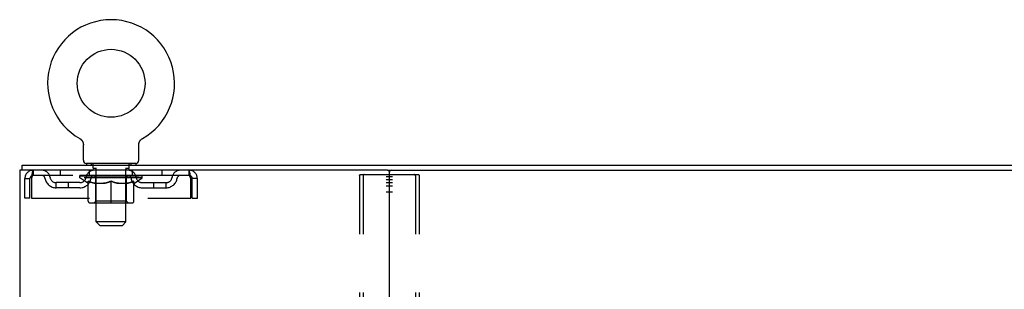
# Model space of a CAD drawing. Header units: inches. Extents: x 0 to 215, y 0 to 139.
# Tile 115 of 116: x 168.33 to 188.31, y 92.35 to 97.81. Entities that reach past the tile are written whole.
import ezdxf

# ---------------------------------------------------------------- set-up
doc = ezdxf.new("R2010")
doc.units = ezdxf.units.IN
doc.header["$LTSCALE"] = 11.804375
doc.header["$MEASUREMENT"] = 0
doc.linetypes.add('HIDDEN', pattern=[0.2, 0.1, -0.1])
doc.layers.get('0').update_dxf_attribs({"linetype": 'CONTINUOUS'})
doc.layers.add('DEFAULT_2', color=8, linetype='HIDDEN')
doc.layers.add('WITNESSMARKS', color=7, linetype='CONTINUOUS')

msp = doc.modelspace()

# ---------------------------------------------------------------- linework, layer by layer
at = {"color": 7, "linetype": 'Continuous'}
for p, q in [((169.549, 95.4), (169.549, 95.4)), ((169.549, 95.4), (169.554, 95.397)), ((169.552, 95.398), (169.55, 95.399)), ((169.554, 95.397), (169.558, 95.395)), ((169.558, 95.395), (169.562, 95.392)), ((169.562, 95.392), (169.566, 95.389)), ((169.566, 95.389), (169.57, 95.386)), ((169.57, 95.386), (169.574, 95.382)), ((169.574, 95.382), (169.578, 95.379)), ((169.578, 95.379), (169.581, 95.375)), ((169.581, 95.375), (169.585, 95.371)), ((169.585, 95.372), (169.588, 95.368)), ((169.588, 95.368), (169.591, 95.364)), ((169.591, 95.364), (169.594, 95.36)), ((169.594, 95.36), (169.597, 95.356)), ((169.597, 95.356), (169.6, 95.351)), ((169.6, 95.351), (169.603, 95.347)), ((169.603, 95.347), (169.605, 95.343)), ((169.605, 95.343), (169.607, 95.338)), ((169.607, 95.338), (169.61, 95.333)), ((169.61, 95.333), (169.612, 95.329)), ((169.612, 95.329), (169.613, 95.324)), ((169.613, 95.324), (169.615, 95.319)), ((169.615, 95.319), (169.617, 95.314)), ((169.617, 95.314), (169.618, 95.309)), ((169.618, 95.309), (169.619, 95.304)), ((169.619, 95.305), (169.62, 95.299)), ((169.62, 95.3), (169.621, 95.294)), ((169.621, 95.295), (169.621, 95.289)), ((170.747, 95.284), (170.748, 95.289)), ((170.748, 95.294), (170.749, 95.3)), ((170.748, 95.289), (170.748, 95.295)), ((170.749, 95.299), (170.75, 95.305)), ((170.75, 95.304), (170.751, 95.309)), ((170.751, 95.309), (170.753, 95.314)), ((170.753, 95.314), (170.754, 95.319)), ((170.754, 95.319), (170.756, 95.324)), ((170.756, 95.324), (170.758, 95.329)), ((170.757, 95.329), (170.76, 95.333)), ((170.759, 95.333), (170.762, 95.338)), ((170.762, 95.338), (170.764, 95.343)), ((170.764, 95.343), (170.766, 95.347)), ((170.766, 95.347), (170.769, 95.351)), ((170.769, 95.351), (170.772, 95.356)), ((170.772, 95.356), (170.775, 95.36)), ((170.775, 95.36), (170.778, 95.364)), ((170.778, 95.364), (170.781, 95.368)), ((170.781, 95.368), (170.784, 95.372)), ((170.784, 95.371), (170.788, 95.375)), ((170.788, 95.375), (170.792, 95.379)), ((170.791, 95.379), (170.795, 95.382)), ((170.795, 95.382), (170.799, 95.386)), ((170.799, 95.386), (170.803, 95.389)), ((170.803, 95.389), (170.807, 95.392)), ((170.807, 95.392), (170.811, 95.395)), ((170.811, 95.395), (170.815, 95.397)), ((170.811, 95.395), (170.812, 95.395)), ((170.815, 95.397), (170.82, 95.4)), ((170.819, 95.399), (170.817, 95.398)), ((169.622, 95.279), (169.622, 95.275)), ((169.622, 94.961), (169.622, 95.275)), ((170.747, 94.961), (170.747, 95.275)), ((169.685, 94.892), (169.685, 94.862)), ((170.685, 94.892), (169.685, 94.892)), ((170.685, 94.892), (170.685, 94.862)), ((168.383, 94.758), (168.383, 94.862)), ((168.421, 94.758), (168.392, 94.758)), ((175.791, 94.758), (201.121, 94.758))]:
    msp.add_line(p, q, dxfattribs=at)
at = {"color": 3, "linetype": 'Continuous'}
for p, q in [((168.331, 94.758), (168.331, 8.966)), ((168.392, 94.758), (168.331, 94.758)), ((168.383, 94.862), (208.529, 94.862)), ((175.791, 94.758), (168.421, 94.758)), ((175.831, 9.006), (175.831, 94.718))]:
    msp.add_line(p, q, dxfattribs=at)
at = {"color": 7, "linetype": 'Continuous'}
for points in [[(169.621, 95.289), (169.622, 95.284), (169.622, 95.279)], [(170.747, 95.275), (170.747, 95.279), (170.747, 95.284)], [(170.747, 95.275), (170.747, 95.279), (170.747, 95.284)]]:
    msp.add_lwpolyline(points, dxfattribs=at)
msp.add_circle((170.185, 96.52), 0.688, dxfattribs=at)
for centre, radius, start, end in [((170.185, 96.52), 1.288, 299.5053, 240.4947), ((169.691, 94.961), 0.069, 180, 265), ((170.678, 94.961), 0.069, 275, 360), ((175.871, 94.718), 0.04, 90, 180)]:
    msp.add_arc(centre, radius, start, end, dxfattribs=at)
at = {"color": 3, "linetype": 'Continuous'}
msp.add_arc((175.791, 94.718), 0.04, 0, 90, dxfattribs=at)
at = {"layer": 'DEFAULT_2', "color": 8, "linetype": 'HIDDEN'}
for p, q in [((169.549, 95.4), (169.549, 95.4)), ((169.557, 95.395), (169.558, 95.395)), ((170.82, 95.4), (170.82, 95.4)), ((169.782, 94.892), (169.782, 94.862)), ((170.588, 94.892), (170.588, 94.862)), ((168.602, 94.758), (168.602, 94.654)), ((169.153, 94.758), (169.153, 94.654)), ((169.747, 94.654), (169.747, 94.758)), ((169.82, 94.802), (169.82, 94.882)), ((169.889, 94.792), (169.83, 94.792)), ((169.885, 93.711), (169.885, 94.782)), ((170.54, 94.792), (170.48, 94.792)), ((170.485, 93.711), (170.485, 94.782)), ((170.55, 94.802), (170.55, 94.882)), ((170.622, 94.654), (170.622, 94.758)), ((171.216, 94.758), (171.216, 94.654)), ((171.768, 94.654), (171.768, 94.758)), ((168.435, 94.195), (168.435, 94.591)), ((168.435, 94.591), (168.539, 94.591)), ((168.539, 94.195), (168.539, 94.591)), ((168.569, 94.591), (168.569, 94.195)), ((171.768, 94.654), (168.602, 94.654)), ((169.07, 94.403), (169.07, 94.507)), ((169.553, 94.507), (169.07, 94.507)), ((169.32, 94.403), (169.32, 94.507)), ((169.551, 94.607), (169.551, 94.654)), ((169.711, 94.496), (169.551, 94.607)), ((170.818, 94.607), (169.551, 94.607)), ((169.561, 94.647), (169.561, 94.654)), ((169.57, 94.644), (169.57, 94.647)), ((169.57, 94.644), (170.8, 94.644)), ((169.578, 94.644), (169.578, 94.647)), ((169.579, 94.644), (169.579, 94.647)), ((169.589, 94.647), (169.589, 94.654)), ((169.606, 94.644), (169.606, 94.647)), ((169.608, 94.644), (169.608, 94.647)), ((169.636, 94.647), (169.636, 94.654)), ((169.651, 94.644), (169.651, 94.647)), ((169.653, 94.644), (169.653, 94.647)), ((169.858, 94.647), (169.656, 94.647)), ((169.699, 94.647), (169.699, 94.654)), ((169.701, 94.644), (169.701, 94.647)), ((169.702, 94.644), (169.702, 94.647)), ((169.705, 94.644), (169.705, 94.647)), ((169.711, 94.496), (169.721, 94.496)), ((169.712, 94.644), (169.712, 94.647)), ((169.712, 94.644), (169.712, 94.647)), ((169.715, 94.644), (169.715, 94.647)), ((169.719, 94.644), (169.719, 94.648)), ((169.721, 94.133), (169.721, 94.539)), ((169.723, 94.644), (169.723, 94.647)), ((169.737, 94.644), (169.737, 94.647)), ((169.755, 94.644), (169.755, 94.647)), ((169.756, 94.644), (169.756, 94.65)), ((169.776, 94.644), (169.776, 94.647)), ((169.776, 94.644), (169.776, 94.647)), ((169.777, 94.647), (169.777, 94.654)), ((169.787, 94.644), (169.787, 94.647)), ((169.791, 94.644), (169.791, 94.647)), ((169.801, 94.644), (169.801, 94.647)), ((169.812, 94.644), (169.812, 94.651)), ((169.827, 94.644), (169.827, 94.647)), ((169.83, 94.644), (169.83, 94.647)), ((169.858, 94.644), (169.858, 94.647)), ((169.925, 94.647), (169.863, 94.647)), ((169.863, 94.496), (170.043, 94.496)), ((169.868, 94.647), (169.868, 94.654)), ((169.872, 94.135), (169.872, 94.604)), ((169.875, 94.644), (169.875, 94.647)), ((169.879, 94.644), (169.879, 94.647)), ((169.885, 94.644), (169.885, 94.652)), ((169.89, 94.644), (169.89, 94.647)), ((169.9, 94.644), (169.9, 94.647)), ((169.925, 94.644), (169.925, 94.647)), ((170, 94.647), (169.94, 94.647)), ((169.961, 94.644), (169.961, 94.647)), ((169.968, 94.647), (169.968, 94.654)), ((169.972, 94.644), (169.972, 94.647)), ((169.974, 94.644), (169.974, 94.653)), ((169.977, 94.644), (169.977, 94.647)), ((169.984, 94.644), (169.984, 94.647)), ((170, 94.644), (170, 94.647)), ((170.08, 94.647), (170.026, 94.647)), ((170.039, 94.644), (170.039, 94.647)), ((170.07, 94.647), (170.148, 94.652)), ((170.075, 94.647), (170.075, 94.654)), ((170.075, 94.647), (170.075, 94.654)), ((170.075, 94.654), (170.075, 94.654)), ((170.075, 94.644), (170.075, 94.647)), ((170.079, 94.644), (170.079, 94.647)), ((170.08, 94.644), (170.08, 94.647)), ((170.08, 94.644), (170.08, 94.647)), ((170.116, 94.647), (170.18, 94.647)), ((170.121, 94.644), (170.121, 94.647)), ((170.126, 94.647), (170.126, 94.65)), ((170.148, 94.647), (170.148, 94.652)), ((170.164, 94.644), (170.164, 94.647)), ((170.182, 94.647), (170.182, 94.647)), ((170.182, 94.644), (170.182, 94.647)), ((170.182, 94.644), (170.182, 94.647)), ((170.185, 94.647), (170.185, 94.654)), ((170.185, 94.654), (170.299, 94.647)), ((170.185, 94.095), (170.185, 94.539)), ((170.187, 94.644), (170.187, 94.647)), ((170.187, 94.644), (170.187, 94.647)), ((170.187, 94.647), (170.187, 94.647)), ((170.205, 94.644), (170.205, 94.647)), ((170.205, 94.647), (170.254, 94.647)), ((170.248, 94.644), (170.248, 94.647)), ((170.289, 94.644), (170.289, 94.647)), ((170.289, 94.644), (170.289, 94.647)), ((170.289, 94.647), (170.344, 94.647)), ((170.29, 94.644), (170.29, 94.647)), ((170.294, 94.647), (170.294, 94.654)), ((170.294, 94.654), (170.295, 94.654)), ((170.294, 94.644), (170.294, 94.647)), ((170.295, 94.647), (170.295, 94.654)), ((170.326, 94.496), (170.506, 94.496)), ((170.33, 94.644), (170.33, 94.647)), ((170.37, 94.644), (170.37, 94.647)), ((170.37, 94.647), (170.429, 94.647)), ((170.385, 94.644), (170.385, 94.647)), ((170.392, 94.644), (170.392, 94.647)), ((170.395, 94.644), (170.395, 94.653)), ((170.397, 94.644), (170.397, 94.647)), ((170.401, 94.647), (170.401, 94.654)), ((170.408, 94.644), (170.408, 94.647)), ((170.444, 94.644), (170.444, 94.647)), ((170.444, 94.647), (170.506, 94.647)), ((170.469, 94.644), (170.469, 94.647)), ((170.48, 94.644), (170.48, 94.647)), ((170.484, 94.644), (170.484, 94.652)), ((170.49, 94.644), (170.49, 94.647)), ((170.494, 94.644), (170.494, 94.647)), ((170.497, 94.135), (170.497, 94.604)), ((170.501, 94.647), (170.501, 94.654)), ((170.511, 94.644), (170.511, 94.647)), ((170.511, 94.647), (170.713, 94.647)), ((170.539, 94.644), (170.539, 94.647)), ((170.542, 94.644), (170.542, 94.647)), ((170.557, 94.644), (170.557, 94.651)), ((170.569, 94.644), (170.569, 94.647)), ((170.578, 94.644), (170.578, 94.647)), ((170.582, 94.644), (170.582, 94.647)), ((170.592, 94.647), (170.592, 94.654)), ((170.593, 94.644), (170.593, 94.647)), ((170.593, 94.644), (170.593, 94.647)), ((170.613, 94.644), (170.613, 94.65)), ((170.614, 94.644), (170.614, 94.647)), ((170.632, 94.644), (170.632, 94.647)), ((170.646, 94.644), (170.646, 94.647)), ((170.648, 94.133), (170.648, 94.539)), ((170.648, 94.496), (170.658, 94.496)), ((170.651, 94.644), (170.651, 94.648)), ((170.654, 94.644), (170.654, 94.647)), ((170.657, 94.644), (170.657, 94.647)), ((170.657, 94.644), (170.657, 94.647)), ((170.658, 94.496), (170.818, 94.607)), ((170.665, 94.644), (170.665, 94.647)), ((170.668, 94.644), (170.668, 94.647)), ((170.668, 94.644), (170.668, 94.647)), ((170.67, 94.647), (170.67, 94.654)), ((170.716, 94.644), (170.716, 94.647)), ((170.718, 94.644), (170.718, 94.647)), ((170.733, 94.647), (170.733, 94.654)), ((170.762, 94.644), (170.762, 94.647)), ((170.763, 94.644), (170.763, 94.647)), ((170.78, 94.647), (170.78, 94.654)), ((170.79, 94.644), (170.79, 94.647)), ((170.791, 94.644), (170.791, 94.647)), ((170.8, 94.644), (170.8, 94.647)), ((170.808, 94.647), (170.808, 94.654)), ((170.816, 94.507), (171.299, 94.507)), ((170.818, 94.607), (170.818, 94.654)), ((171.049, 94.403), (171.049, 94.507)), ((171.299, 94.403), (171.299, 94.507)), ((171.801, 94.195), (171.801, 94.591)), ((171.831, 94.195), (171.831, 94.591)), ((171.935, 94.591), (171.831, 94.591)), ((171.935, 94.195), (171.935, 94.591)), ((175.227, 94.644), (175.227, 9.079)), ((175.248, 94.674), (176.413, 94.674)), ((175.3, 94.644), (175.3, 9.079)), ((176.361, 94.644), (176.361, 9.079)), ((176.434, 94.644), (176.434, 9.079)), ((169.553, 94.403), (169.07, 94.403)), ((170.816, 94.403), (171.299, 94.403)), ((168.539, 94.195), (168.435, 94.195)), ((168.569, 94.195), (171.801, 94.195)), ((170.611, 94.095), (169.758, 94.095)), ((169.872, 94.135), (169.832, 94.095)), ((170.497, 94.135), (169.872, 94.135)), ((170.497, 94.135), (170.537, 94.095)), ((171.831, 94.195), (171.935, 94.195)), ((169.954, 93.642), (169.885, 93.711)), ((170.485, 93.711), (169.885, 93.711)), ((170.416, 93.642), (170.485, 93.711)), ((169.954, 93.642), (170.416, 93.642))]:
    msp.add_line(p, q, dxfattribs=at)
for points in [[(168.602, 94.758), (168.599, 94.757), (168.597, 94.754), (168.594, 94.748), (168.592, 94.741), (168.59, 94.732), (168.587, 94.721), (168.585, 94.709), (168.583, 94.695), (168.58, 94.68), (168.578, 94.663), (168.576, 94.646), (168.573, 94.628), (168.571, 94.609), (168.569, 94.591)], [(171.801, 94.591), (171.798, 94.609), (171.796, 94.628), (171.793, 94.646), (171.791, 94.663), (171.789, 94.68), (171.786, 94.695), (171.784, 94.709), (171.782, 94.721), (171.779, 94.732), (171.777, 94.741), (171.775, 94.748), (171.772, 94.754), (171.77, 94.757), (171.768, 94.758)], [(168.602, 94.654), (168.599, 94.653), (168.597, 94.652), (168.594, 94.65), (168.592, 94.648), (168.59, 94.644), (168.587, 94.64), (168.585, 94.635), (168.583, 94.63), (168.58, 94.624), (168.578, 94.618), (168.576, 94.612), (168.573, 94.605), (168.571, 94.598), (168.569, 94.591)], [(169.871, 94.496), (169.846, 94.5), (169.822, 94.506), (169.797, 94.512), (169.772, 94.52), (169.747, 94.529), (169.721, 94.539)], [(169.721, 94.538), (169.746, 94.528), (169.77, 94.52), (169.793, 94.512), (169.817, 94.506), (169.84, 94.5), (169.863, 94.496)], [(170.185, 94.539), (170.159, 94.529), (170.133, 94.52), (170.108, 94.512), (170.083, 94.506), (170.058, 94.5), (170.034, 94.496)], [(170.043, 94.496), (170.067, 94.5), (170.09, 94.506), (170.113, 94.512), (170.137, 94.52), (170.16, 94.528), (170.185, 94.538)], [(170.336, 94.496), (170.311, 94.5), (170.286, 94.506), (170.261, 94.513), (170.236, 94.52), (170.21, 94.529), (170.185, 94.539)], [(170.185, 94.538), (170.209, 94.528), (170.233, 94.52), (170.256, 94.512), (170.28, 94.506), (170.303, 94.5), (170.326, 94.496)], [(170.648, 94.539), (170.622, 94.529), (170.597, 94.52), (170.572, 94.512), (170.547, 94.506), (170.523, 94.5), (170.498, 94.496)], [(170.506, 94.496), (170.529, 94.5), (170.553, 94.506), (170.576, 94.512), (170.6, 94.52), (170.624, 94.528), (170.648, 94.538)], [(171.801, 94.591), (171.798, 94.598), (171.796, 94.605), (171.793, 94.612), (171.791, 94.618), (171.789, 94.624), (171.786, 94.63), (171.784, 94.635), (171.782, 94.64), (171.779, 94.644), (171.777, 94.648), (171.775, 94.65), (171.772, 94.652), (171.77, 94.653), (171.768, 94.654)], [(175.227, 94.644), (175.227, 94.652), (175.23, 94.659), (175.233, 94.665), (175.237, 94.67), (175.242, 94.673), (175.248, 94.674)], [(175.321, 94.674), (175.316, 94.673), (175.311, 94.67), (175.306, 94.665), (175.303, 94.659), (175.301, 94.652), (175.3, 94.644)], [(176.361, 94.644), (176.36, 94.652), (176.358, 94.659), (176.355, 94.665), (176.35, 94.67), (176.345, 94.673), (176.34, 94.674)], [(176.413, 94.674), (176.419, 94.673), (176.424, 94.67), (176.428, 94.665), (176.432, 94.659), (176.434, 94.652), (176.434, 94.644)]]:
    msp.add_lwpolyline(points, dxfattribs=at)
for centre, radius, start, end in [((169.691, 94.961), 0.069, 265, 270), ((169.81, 94.882), 0.01, 0, 90), ((170.56, 94.882), 0.01, 90, 180), ((170.678, 94.961), 0.069, 270, 275), ((168.602, 94.591), 0.167, 90, 180), ((168.781, 94.591), 0.167, 8.0716, 90), ((169.842, 94.591), 0.167, 90, 171.9284), ((169.83, 94.802), 0.01, 180, 270), ((169.875, 94.782), 0.01, 0, 90), ((170.495, 94.782), 0.01, 90, 180), ((170.527, 94.591), 0.167, 8.0716, 90), ((170.54, 94.802), 0.01, 270, 360), ((171.588, 94.591), 0.167, 90, 171.9284), ((171.768, 94.591), 0.167, 0, 90), ((168.602, 94.591), 0.063, 90, 180), ((168.781, 94.591), 0.0625, 7.9863, 90), ((169.07, 94.632), 0.229, 187.9863, 270), ((169.07, 94.632), 0.125, 188.0716, 270), ((169.553, 94.632), 0.125, 270, 351.9284), ((169.553, 94.632), 0.229, 270, 352.0137), ((169.842, 94.591), 0.0625, 90, 172.0137), ((169.832, 94.604), 0.0398, 0, 90), ((170.537, 94.604), 0.0398, 90, 180), ((170.527, 94.591), 0.0625, 7.9863, 90), ((170.816, 94.632), 0.229, 187.9863, 270), ((170.816, 94.632), 0.125, 188.0716, 270), ((171.299, 94.632), 0.125, 270, 351.9284), ((171.299, 94.632), 0.229, 270, 352.0137), ((171.588, 94.591), 0.0625, 90, 172.0137), ((171.768, 94.591), 0.063, 0, 90), ((169.758, 94.133), 0.0371, 180, 270), ((170.611, 94.133), 0.0371, 270, 360)]:
    msp.add_arc(centre, radius, start, end, dxfattribs=at)
for centre, major_axis, ratio, start_param, end_param in [((170.185, 94.654), (0.633, 0.007), 0.05963, 2.96643, 3.140963), ((169.531, 94.642), (0.198, 0), 0.060556, 0.430652, 1.470503), ((170.185, 94.654), (0.633, 0), 0.060556, -3.141593, -2.96706), ((169.531, 94.635), (0.198, 0.002), 0.05963, 1.376596, 1.469874), ((170.185, 94.654), (0.633, 0.013), 0.05688, 2.791345, 2.965878), ((169.507, 94.642), (0.198, 0.002), 0.05963, 0.25549, 1.295341), ((169.576, 94.642), (0.198, -0.002), 0.05963, 0.605815, 1.645666), ((170.185, 94.654), (0.633, -0.007), 0.05963, -2.96643, -2.791898), ((169.576, 94.635), (0.198, 0), 0.060556, 1.551758, 1.645036), ((169.507, 94.635), (0.198, 0.004), 0.05688, 1.20151, 1.294789), ((169.577, 94.637), (0.164, 0.002), 0.05963, 1.065228, 1.614276), ((169.557, 94.637), (0.164, 0.003), 0.05688, 0.890143, 1.43919), ((169.615, 94.637), (0.164, 0), 0.060556, 1.240391, 1.789438), ((170.185, 94.654), (0.633, 0.019), 0.052395, 2.616403, 2.790936), ((169.503, 94.642), (0.198, 0.004), 0.05688, 0.080405, 1.120256), ((169.638, 94.642), (0.198, -0.004), 0.05688, 0.7809, 1.820751), ((170.185, 94.654), (0.633, -0.013), 0.05688, -2.791345, -2.616812), ((169.638, 94.635), (0.198, -0.002), 0.05963, 1.72692, 1.820198), ((169.503, 94.635), (0.198, 0.006), 0.052395, 1.026568, 1.119847), ((169.556, 94.637), (0.164, 0.005), 0.052395, 0.715201, 1.264248), ((169.671, 94.637), (0.164, -0.002), 0.05963, 1.415553, 1.9646), ((170.185, 94.654), (0.633, 0.025), 0.046319, 2.441654, 2.616187), ((169.718, 94.642), (0.198, -0.006), 0.052395, 0.955842, 1.995693), ((170.185, 94.654), (0.633, -0.019), 0.052395, -2.616403, -2.44187), ((169.52, 94.642), (0.198, 0.006), 0.052395, -0.094537, 0.945314), ((169.718, 94.635), (0.198, -0.004), 0.05688, 1.902006, 1.995284), ((169.52, 94.635), (0.198, 0.008), 0.046319, 0.851819, 0.945098), ((169.575, 94.637), (0.164, 0.006), 0.046319, 0.540452, 1.089499), ((169.742, 94.637), (0.164, -0.003), 0.05688, 1.590638, 2.139686), ((170.185, 94.654), (0.633, 0.029), 0.038841, 2.267123, 2.441656), ((169.811, 94.642), (0.198, -0.008), 0.046319, 1.130591, 2.170442), ((169.558, 94.642), (0.198, 0.008), 0.046319, -0.269286, 0.770565), ((170.185, 94.654), (0.633, -0.025), 0.046319, -2.441654, -2.267121), ((169.811, 94.635), (0.198, -0.006), 0.052395, 2.076947, 2.170226), ((169.558, 94.635), (0.198, 0.009), 0.038841, 0.677289, 0.770567), ((169.612, 94.637), (0.164, 0.008), 0.038841, 0.365921, 0.914969), ((169.826, 94.637), (0.164, -0.005), 0.052395, 1.76558, 2.314627), ((170.185, 94.654), (0.633, 0.033), 0.030195, 2.09281, 2.267343), ((169.916, 94.642), (0.198, -0.009), 0.038841, 1.305122, 2.344973), ((169.614, 94.642), (0.198, 0.009), 0.038841, -0.443817, 0.596034), ((170.185, 94.654), (0.633, -0.029), 0.038841, -2.267123, -2.092591), ((169.916, 94.635), (0.198, -0.008), 0.046319, 2.251696, 2.344975), ((169.614, 94.635), (0.198, 0.01), 0.030195, 0.502975, 0.596254), ((169.666, 94.637), (0.164, 0.009), 0.030195, 0.191608, 0.740655), ((169.922, 94.637), (0.164, -0.006), 0.046319, 1.940329, 2.489376), ((169.687, 94.642), (0.198, 0.01), 0.030195, -0.61813, 0.421721), ((170.185, 94.654), (0.633, 0.036), 0.020645, 1.918687, 2.09322), ((170.029, 94.642), (0.198, -0.01), 0.030195, 1.479435, 2.519286), ((170.185, 94.654), (0.633, -0.033), 0.030195, -2.09281, -1.918277), ((170.029, 94.635), (0.198, -0.009), 0.038841, 2.426227, 2.519505), ((169.687, 94.635), (0.198, 0.011), 0.020645, 0.328852, 0.422131), ((169.736, 94.637), (0.164, 0.009), 0.020645, 0.017485, 0.566532), ((170.025, 94.637), (0.164, -0.008), 0.038841, 2.11486, 2.663907), ((169.776, 94.642), (0.198, 0.011), 0.020645, -0.792253, 0.247598), ((170.185, 94.654), (0.633, 0.038), 0.010478, 1.744704, 1.919237), ((170.146, 94.642), (0.198, -0.011), 0.020645, 1.653558, 2.693409), ((170.185, 94.654), (0.633, -0.036), 0.020645, -1.918687, -1.744154), ((170.146, 94.635), (0.198, -0.01), 0.030195, 2.60054, 2.693819), ((169.776, 94.635), (0.198, 0.012), 0.010478, 0.154869, 0.248148), ((169.82, 94.637), (0.164, 0.01), 0.010478, 6.126688, 6.675735), ((170.133, 94.637), (0.164, -0.009), 0.030195, 2.289173, 2.83822), ((169.877, 94.642), (0.198, 0.012), 0.010478, -0.966236, -0.000846), ((170.265, 94.642), (0.198, -0.012), 0.010478, 1.827541, 2.867392), ((170.185, 94.654), (0.633, -0.038), 0.010478, -1.744704, -1.570171), ((170.265, 94.635), (0.198, -0.011), 0.020645, 2.774664, 2.867942), ((170.243, 94.637), (0.164, -0.009), 0.020645, 2.463296, 3.012344), ((170.104, 94.642), (0.198, 0.012), 0.010478, 0.274201, 1.314052), ((170.018, 94.637), (0.164, 0.01), 0.010478, -0.000298, 0.504314), ((169.987, 94.635), (0.198, 0.012), 0.010478, 0.192946, 0.399283), ((170.185, 94.654), (0.633, 0.038), 0.010478, -1.578586, -1.396888), ((170.382, 94.635), (0.198, -0.012), 0.010478, 2.948646, 3.041925), ((170.351, 94.637), (0.164, -0.01), 0.010478, 2.637279, 3.142076), ((170.223, 94.642), (0.198, 0.011), 0.020645, 0.448184, 1.488034), ((170.126, 94.637), (0.164, 0.009), 0.020645, 0.129249, 0.678296), ((170.104, 94.635), (0.198, 0.011), 0.020645, 0.273651, 0.366929), ((170.492, 94.642), (0.198, -0.012), 0.010478, -3.140747, -2.175357), ((170.185, 94.654), (0.633, 0.036), 0.020645, -1.397439, -1.222906), ((170.185, 94.654), (0.633, -0.038), 0.010478, 1.222355, 1.396888), ((170.34, 94.642), (0.198, 0.01), 0.030195, 0.622307, 1.662158), ((170.236, 94.637), (0.164, 0.009), 0.030195, 0.303372, 0.852419), ((170.549, 94.637), (0.164, -0.01), 0.010478, 2.749043, 3.29809), ((170.593, 94.642), (0.198, -0.011), 0.020645, 2.893995, 3.933846), ((170.223, 94.635), (0.198, 0.01), 0.030195, 0.447774, 0.541052), ((170.593, 94.635), (0.198, -0.012), 0.010478, 2.893445, 2.986723), ((170.185, 94.654), (0.633, 0.033), 0.030195, -1.223315, -1.048783), ((170.185, 94.654), (0.633, -0.036), 0.020645, 1.048373, 1.222906), ((170.453, 94.642), (0.198, 0.009), 0.038841, 0.79662, 1.836471), ((170.344, 94.637), (0.164, 0.008), 0.038841, 0.477686, 1.026733), ((170.633, 94.637), (0.164, -0.009), 0.020645, 2.57506, 3.124108), ((170.682, 94.642), (0.198, -0.01), 0.030195, 2.719872, 3.759723), ((170.558, 94.642), (0.198, 0.008), 0.046319, 0.971151, 2.011002), ((170.34, 94.635), (0.198, 0.009), 0.038841, 0.622087, 0.715366), ((170.682, 94.635), (0.198, -0.011), 0.020645, 2.719462, 2.812741), ((170.185, 94.654), (0.633, 0.029), 0.038841, -1.049002, -0.874469), ((170.185, 94.654), (0.633, -0.033), 0.030195, 0.87425, 1.048783), ((170.447, 94.637), (0.164, 0.006), 0.046319, 0.652216, 1.201263), ((170.652, 94.642), (0.198, 0.006), 0.052395, 1.1459, 2.185751), ((170.703, 94.637), (0.164, -0.009), 0.030195, 2.400937, 2.949985), ((170.755, 94.642), (0.198, -0.009), 0.038841, 2.545558, 3.585409), ((170.543, 94.637), (0.164, 0.005), 0.052395, 0.826965, 1.376012), ((170.453, 94.635), (0.198, 0.008), 0.046319, 0.796618, 0.889896), ((170.755, 94.635), (0.198, -0.01), 0.030195, 2.545339, 2.638617), ((170.731, 94.642), (0.198, 0.004), 0.05688, 1.320842, 2.360692), ((170.185, 94.654), (0.633, 0.025), 0.046319, -0.874471, -0.699939), ((170.185, 94.654), (0.633, -0.029), 0.038841, 0.699936, 0.874469), ((170.812, 94.642), (0.198, -0.008), 0.046319, 2.371028, 3.410879), ((170.757, 94.637), (0.164, -0.008), 0.038841, 2.226624, 2.775671), ((170.793, 94.642), (0.198, 0.002), 0.05963, 1.495927, 2.535778), ((170.627, 94.637), (0.164, 0.003), 0.05688, 1.001907, 1.550954), ((170.849, 94.642), (0.198, -0.006), 0.052395, 2.196279, 3.23613), ((170.794, 94.637), (0.164, -0.006), 0.046319, 2.052093, 2.601141), ((170.558, 94.635), (0.198, 0.006), 0.052395, 0.971367, 1.064645), ((170.812, 94.635), (0.198, -0.009), 0.038841, 2.371026, 2.464304), ((170.838, 94.642), (0.198, 0), 0.060556, 1.671089, 2.71094), ((170.866, 94.642), (0.198, -0.004), 0.05688, 2.021337, 3.061188), ((170.185, 94.654), (0.633, 0.019), 0.052395, -0.699723, -0.52519), ((170.185, 94.654), (0.633, -0.025), 0.046319, 0.525406, 0.699939), ((170.862, 94.642), (0.198, -0.002), 0.05963, 1.846251, 2.886102), ((170.699, 94.637), (0.164, 0.002), 0.05963, 1.176993, 1.72604), ((170.813, 94.637), (0.164, -0.005), 0.052395, 1.877344, 2.426392), ((170.754, 94.637), (0.164, 0), 0.060556, 1.352155, 1.901202), ((170.812, 94.637), (0.164, -0.003), 0.05688, 1.702402, 2.25145), ((170.792, 94.637), (0.164, -0.002), 0.05963, 1.527317, 2.076364), ((170.652, 94.635), (0.198, 0.004), 0.05688, 1.146309, 1.239587), ((170.849, 94.635), (0.198, -0.008), 0.046319, 2.196495, 2.289773), ((170.185, 94.654), (0.633, 0.013), 0.05688, -0.524781, -0.350248), ((170.185, 94.654), (0.633, -0.019), 0.052395, 0.350657, 0.52519), ((170.731, 94.635), (0.198, 0.002), 0.05963, 1.321394, 1.414673), ((170.866, 94.635), (0.198, -0.006), 0.052395, 2.021746, 2.115024), ((170.185, 94.654), (0.633, 0.007), 0.05963, -0.349695, -0.175162), ((170.185, 94.654), (0.633, -0.013), 0.05688, 0.175715, 0.350248), ((170.793, 94.635), (0.198, 0), 0.060556, 1.496556, 1.589835), ((170.862, 94.635), (0.198, -0.004), 0.05688, 1.846804, 1.940083), ((170.838, 94.635), (0.198, -0.002), 0.05963, 1.671719, 1.764997), ((170.185, 94.654), (0.633, 0), 0.060556, -0.174533, 0), ((170.185, 94.654), (0.633, -0.007), 0.05963, 0.000629, 0.175162)]:
    msp.add_ellipse(centre, major_axis=major_axis, ratio=ratio, start_param=start_param, end_param=end_param, dxfattribs=at)
at = {"layer": 'WITNESSMARKS', "color": 40, "linetype": 'Continuous'}
for p, q in [((175.768, 94.633), (175.893, 94.633)), ((175.768, 94.57), (175.893, 94.57)), ((175.768, 94.508), (175.893, 94.508)), ((175.768, 94.445), (175.893, 94.445)), ((175.768, 94.32), (175.893, 94.32))]:
    msp.add_line(p, q, dxfattribs=at)

doc.saveas('drawing.dxf')
